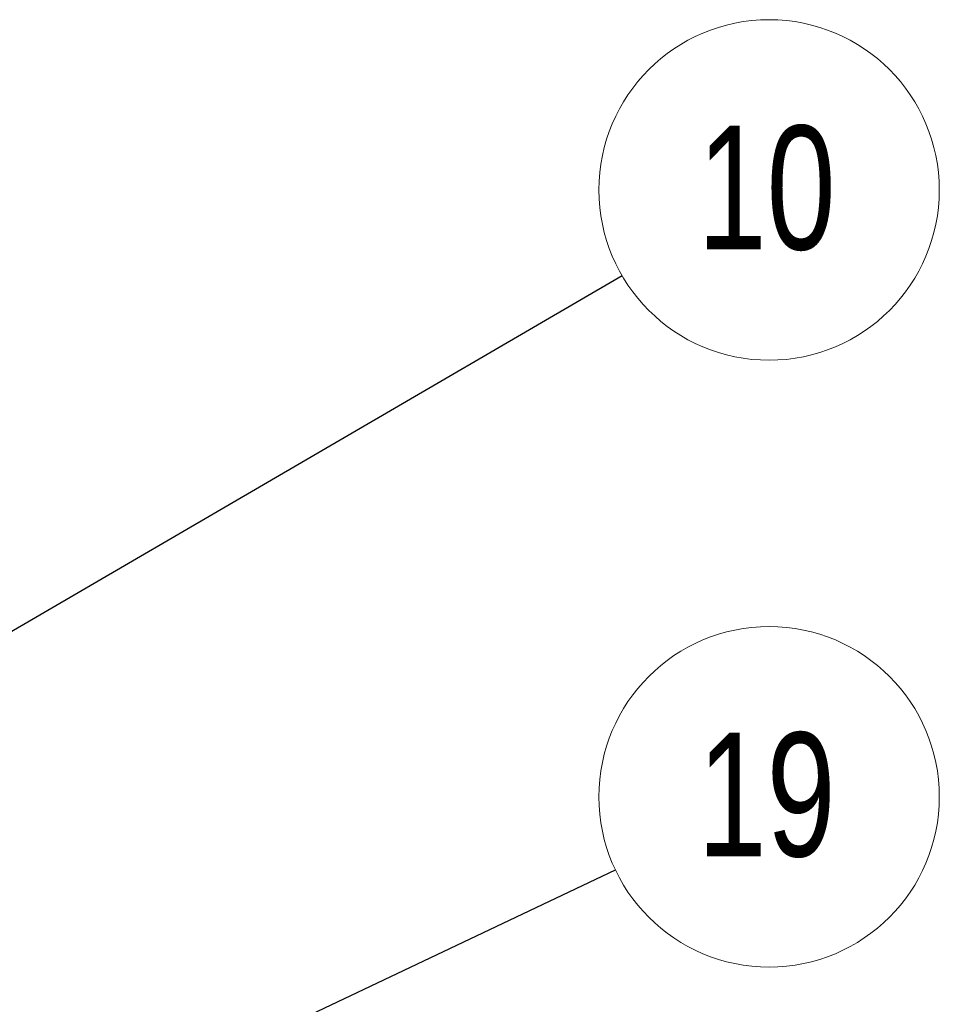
# Model space of a CAD drawing. Header units: millimetres. Extents: x 42 to 14105, y 484 to 9997.
# Tile 119 of 132: x 13564 to 14105, y 5734 to 6313. Entities that reach past the tile are written whole.
import ezdxf

# ---------------------------------------------------------------- set-up
doc = ezdxf.new("R2010")
doc.units = ezdxf.units.MM
doc.header["$LTSCALE"] = 25
doc.styles.add('SLDTEXTSTYLE0', font='TXT', dxfattribs={"width": 0.75})
doc.dimstyles.new('SLDDIMSTYLE0', dxfattribs={"dimtxt": 0.18, "dimasz": 20.352564, "dimexe": 0, "dimexo": 0.0625, "dimgap": 0, "dimtad": 0, "dimtih": 1, "dimtoh": 1, "dimdec": 0, "dimrnd": 1e-09, "dimzin": 0, "dimdsep": 46, "dimtxsty": 'Standard', "dimblk1": 'DOT', "dimblk2": 'DOT', "dimsah": 1, "dimcen": 0.09, "dimadec": 0, "dimazin": 0, "dimtfac": 20.352564, "dimtdec": 0, "dimtofl": 0, "dimtmove": 0, "dimatfit": 3, "dimldrblk": 'DOT', "dimfxl": 1, "dimfrac": 2, "dimtolj": 1, "dimtzin": 0, "dimarcsym": 0})

# ---------------------------------------------------------------- blocks, each defined once
blk = doc.blocks.new('SW_NOTE_15')
at = {"color": 0, "linetype": 'Continuous', "lineweight": 0}
blk.add_circle((90.43, 42.89), 100.09, dxfattribs=at)
at = {"color": 0, "linetype": 'Continuous', "lineweight": 0, "insert": (88.97, 80.66), "char_height": 72.76, "attachment_point": 2, "style": 'SLDTEXTSTYLE0'}
blk.add_mtext('19', dxfattribs=at)
blk = doc.blocks.new('_DOT')
at = {"color": 0, "linetype": 'ByBlock', "lineweight": -2}
blk.add_line((-0.5, 0), (-1, 0), dxfattribs=at)
at = {"color": 0, "linetype": 'ByBlock', "const_width": 0.5}
blk.add_lwpolyline([(-0.25, 0, 1), (0.25, 0, 1)], format="xyb", close=True, dxfattribs=at)
blk = doc.blocks.new('SW_NOTE_16')
at = {"color": 0, "linetype": 'Continuous', "lineweight": 0}
blk.add_circle((86.49, 50.37), 100.09, dxfattribs=at)
at = {"color": 0, "linetype": 'Continuous', "lineweight": 0, "insert": (85.02, 88.14), "char_height": 72.76, "attachment_point": 2, "style": 'SLDTEXTSTYLE0'}
blk.add_mtext('10', dxfattribs=at)

msp = doc.modelspace()

# ---------------------------------------------------------------- block references
at = {"color": 7, "linetype": 'Continuous', "lineweight": 0}
for name, p in [('SW_NOTE_16', (13918.725, 6162.754)), ('SW_NOTE_15', (13914.782, 5813.483))]:
    msp.add_blockref(name, p, dxfattribs=at)

# ---------------------------------------------------------------- leaders
for points in [[(13421.758, 5873.298), (13918.725, 6162.754)], [(13279.544, 5512.172), (13914.782, 5813.483)]]:
    msp.add_leader(points, dimstyle='SLDDIMSTYLE0', dxfattribs=at)

doc.saveas('drawing.dxf')
